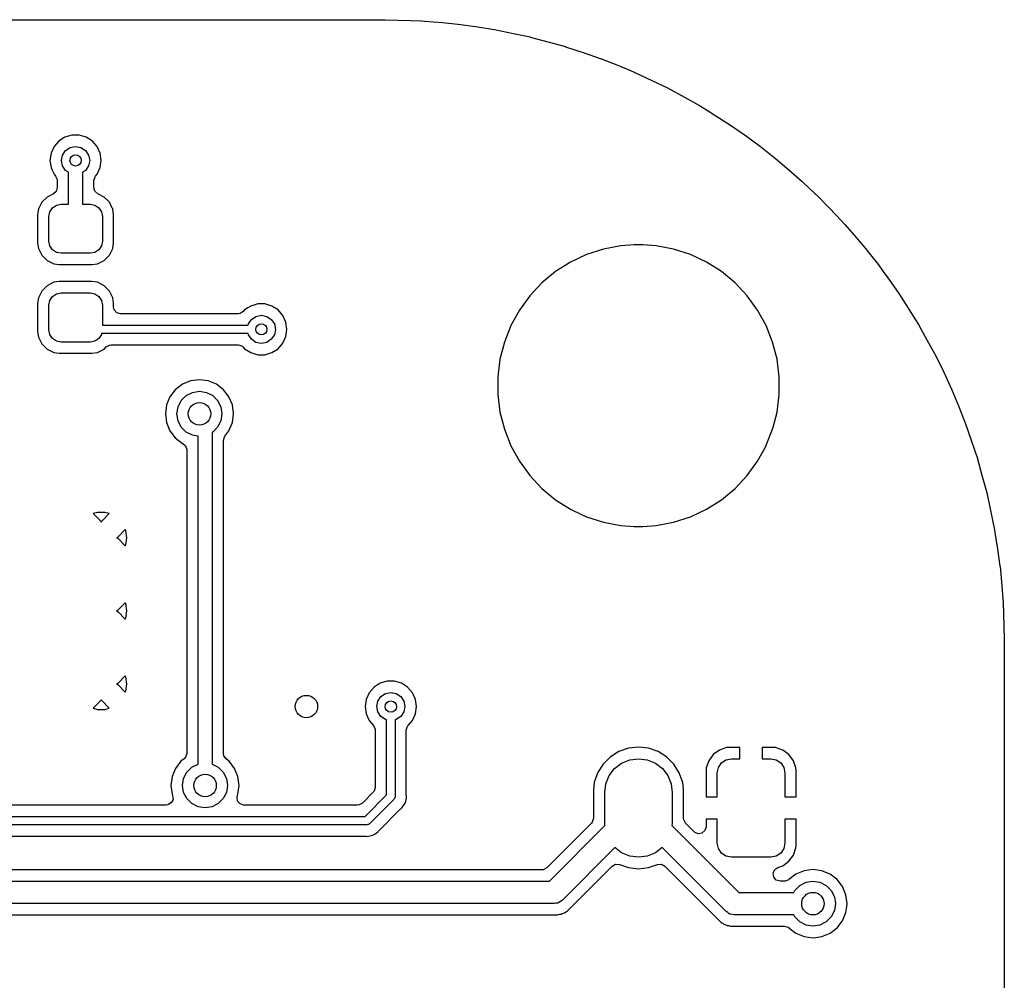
# Model space of a CAD drawing. Extents: x 0.4 to 10.6, y -8.1 to -0.4.
# Tile 23 of 25: x 7.205 to 7.894, y -1.951 to -1.28. Entities that reach past the tile are written whole.
import ezdxf

# ---------------------------------------------------------------- set-up
doc = ezdxf.new("R2010")
doc.units = 0
doc.header["$MEASUREMENT"] = 0
doc.layers.add('BLACK', color=7, linetype='CONTINUOUS')

msp = doc.modelspace()

# ---------------------------------------------------------------- linework, layer by layer
at = {"layer": 'BLACK', "linetype": 'CONTINUOUS'}
for p, q in [((4.78348, -1.27955), (7.46061, -1.27955)), ((7.46061, -1.27955), (7.46063, -1.27955)), ((7.46063, -1.27955), (7.47823, -1.28006)), ((7.47823, -1.28006), (7.48589, -1.28029)), ((7.48589, -1.28029), (7.48603, -1.2803)), ((7.48603, -1.2803), (7.48818, -1.28049)), ((7.48818, -1.28049), (7.50067, -1.28158)), ((7.50067, -1.28158), (7.51146, -1.28256)), ((7.51146, -1.28256), (7.51159, -1.28258)), ((7.51159, -1.28258), (7.52551, -1.28461)), ((7.52551, -1.28461), (7.53685, -1.28634)), ((7.53685, -1.28634), (7.53698, -1.28636)), ((7.53698, -1.28636), (7.55049, -1.28915)), ((7.55049, -1.28915), (7.56198, -1.29162)), ((7.56198, -1.29162), (7.56209, -1.29165)), ((7.56209, -1.29165), (7.57528, -1.29518)), ((7.57528, -1.29518), (7.58674, -1.29838)), ((7.58674, -1.29838), (7.58685, -1.29841)), ((7.58685, -1.29841), (7.59973, -1.30268)), ((7.59973, -1.30268), (7.61106, -1.30659)), ((7.61106, -1.30659), (7.61116, -1.30663)), ((7.61116, -1.30663), (7.62371, -1.31161)), ((7.62371, -1.31161), (7.63215, -1.3151)), ((7.63215, -1.3151), (7.6349, -1.31624)), ((7.6349, -1.31624), (7.6357, -1.31662)), ((7.6357, -1.31662), (7.64715, -1.32196)), ((7.64715, -1.32196), (7.65807, -1.32727)), ((7.65807, -1.32727), (7.66994, -1.33367)), ((7.66994, -1.33367), (7.68055, -1.33966)), ((7.68055, -1.33966), (7.68732, -1.34383)), ((7.68732, -1.34383), (7.692, -1.34672)), ((7.692, -1.34672), (7.70225, -1.35335)), ((7.70225, -1.35335), (7.71326, -1.36106)), ((7.23463, -1.36295), (7.23236, -1.36441)), ((7.23665, -1.36165), (7.23463, -1.36295)), ((7.24154, -1.36022), (7.23665, -1.36165)), ((7.23665, -1.36165), (7.23665, -1.36165)), ((7.23665, -1.36165), (7.23665, -1.36165)), ((7.24664, -1.36022), (7.24154, -1.36022)), ((7.24154, -1.36022), (7.24154, -1.36022)), ((7.25154, -1.36165), (7.24664, -1.36022)), ((7.24664, -1.36022), (7.24664, -1.36022)), ((7.25583, -1.36441), (7.25154, -1.36165)), ((7.25154, -1.36165), (7.25154, -1.36165)), ((7.25154, -1.36165), (7.25154, -1.36165)), ((7.71326, -1.36106), (7.72306, -1.36827)), ((7.22902, -1.36827), (7.2269, -1.3729)), ((7.23236, -1.36441), (7.22902, -1.36827)), ((7.22902, -1.36827), (7.22902, -1.36827)), ((7.23713, -1.37099), (7.24033, -1.36886)), ((7.24033, -1.36886), (7.24409, -1.36811)), ((7.24409, -1.36811), (7.24786, -1.36886)), ((7.24786, -1.36886), (7.25105, -1.37099)), ((7.25917, -1.36827), (7.25583, -1.36441)), ((7.26129, -1.3729), (7.25917, -1.36827)), ((7.72306, -1.36827), (7.7231, -1.3683)), ((7.7231, -1.3683), (7.73364, -1.37663)), ((7.2269, -1.3729), (7.22618, -1.37795)), ((7.23425, -1.37795), (7.235, -1.37419)), ((7.235, -1.37419), (7.23713, -1.37099)), ((7.25105, -1.37099), (7.25319, -1.37419)), ((7.25319, -1.37419), (7.25394, -1.37795)), ((7.26201, -1.37795), (7.26129, -1.3729)), ((7.73364, -1.37663), (7.74303, -1.38446)), ((7.22618, -1.37795), (7.2269, -1.383)), ((7.2269, -1.383), (7.22766, -1.38465)), ((7.235, -1.38172), (7.23425, -1.37795)), ((7.23713, -1.38491), (7.235, -1.38172)), ((7.25319, -1.38172), (7.25105, -1.38491)), ((7.25394, -1.37795), (7.25319, -1.38172)), ((7.25917, -1.38764), (7.26129, -1.383)), ((7.26129, -1.383), (7.26201, -1.37795)), ((7.22766, -1.38465), (7.22902, -1.38764)), ((7.22902, -1.38764), (7.23009, -1.38887)), ((7.23009, -1.38887), (7.23123, -1.39137)), ((7.23917, -1.38627), (7.23713, -1.38491)), ((7.23917, -1.40846), (7.23917, -1.38627)), ((7.25105, -1.38491), (7.24902, -1.38627)), ((7.24902, -1.38627), (7.24902, -1.40846)), ((7.25691, -1.39207), (7.25768, -1.38943)), ((7.25768, -1.38943), (7.2581, -1.38887)), ((7.2581, -1.38887), (7.25917, -1.38764)), ((7.74303, -1.38446), (7.75218, -1.3926)), ((7.23128, -1.39695), (7.2305, -1.39959)), ((7.23123, -1.39137), (7.23128, -1.39207)), ((7.23128, -1.39207), (7.23128, -1.39695)), ((7.25691, -1.39695), (7.25691, -1.39207)), ((7.25758, -1.39941), (7.25691, -1.39695)), ((7.75218, -1.3926), (7.75306, -1.39339)), ((7.75306, -1.39339), (7.76147, -1.4013)), ((7.22418, -1.40356), (7.22049, -1.40725)), ((7.22861, -1.4013), (7.22418, -1.40356)), ((7.22418, -1.40356), (7.22418, -1.40356)), ((7.22418, -1.40356), (7.22418, -1.40356)), ((7.22418, -1.40356), (7.22418, -1.40356)), ((7.2305, -1.39959), (7.22861, -1.4013)), ((7.25957, -1.4013), (7.25758, -1.39941)), ((7.26401, -1.40356), (7.25957, -1.4013)), ((7.2677, -1.40725), (7.26401, -1.40356)), ((7.26401, -1.40356), (7.26401, -1.40356)), ((7.26401, -1.40356), (7.26401, -1.40356)), ((7.76147, -1.4013), (7.76197, -1.40177)), ((7.76197, -1.40177), (7.77146, -1.41126)), ((7.22049, -1.40725), (7.21811, -1.41191)), ((7.22049, -1.40725), (7.22049, -1.40725)), ((7.22605, -1.41378), (7.22792, -1.41099)), ((7.22792, -1.41099), (7.23071, -1.40912)), ((7.23071, -1.40912), (7.23401, -1.40846)), ((7.23401, -1.40846), (7.23917, -1.40846)), ((7.24902, -1.40846), (7.25418, -1.40846)), ((7.25418, -1.40846), (7.25748, -1.40912)), ((7.25748, -1.40912), (7.26027, -1.41099)), ((7.26027, -1.41099), (7.26214, -1.41378)), ((7.26975, -1.41126), (7.2677, -1.40725)), ((7.2677, -1.40725), (7.2677, -1.40725)), ((7.2677, -1.40725), (7.2677, -1.40725)), ((7.27008, -1.41191), (7.26975, -1.41126)), ((7.77146, -1.41126), (7.77984, -1.42016)), ((7.21811, -1.41191), (7.2175, -1.41578)), ((7.2175, -1.41578), (7.2175, -1.4356)), ((7.22539, -1.41708), (7.22605, -1.41378)), ((7.22539, -1.4343), (7.22539, -1.41708)), ((7.26214, -1.41378), (7.2628, -1.41708)), ((7.2628, -1.41708), (7.2628, -1.4343)), ((7.27069, -1.41578), (7.27008, -1.41191)), ((7.27069, -1.4356), (7.27069, -1.41578)), ((7.77984, -1.42016), (7.78216, -1.42277)), ((7.78216, -1.42277), (7.78877, -1.4302)), ((7.78877, -1.4302), (7.79649, -1.43947)), ((7.2175, -1.4356), (7.21811, -1.43947)), ((7.22605, -1.4376), (7.22539, -1.4343)), ((7.22792, -1.44039), (7.22605, -1.4376)), ((7.26214, -1.4376), (7.26027, -1.44039)), ((7.2628, -1.4343), (7.26214, -1.4376)), ((7.27008, -1.43947), (7.27069, -1.4356)), ((7.62543, -1.43757), (7.61326, -1.43989)), ((7.6347, -1.43699), (7.62543, -1.43757)), ((7.62543, -1.43757), (7.62543, -1.43757)), ((7.64089, -1.43699), (7.6347, -1.43699)), ((7.6347, -1.43699), (7.6347, -1.43699)), ((7.65016, -1.43757), (7.64089, -1.43699)), ((7.64089, -1.43699), (7.64089, -1.43699)), ((7.65624, -1.43873), (7.65016, -1.43757)), ((7.65016, -1.43757), (7.65016, -1.43757)), ((7.66233, -1.43989), (7.65624, -1.43873)), ((7.21811, -1.43947), (7.21817, -1.43959)), ((7.21817, -1.43959), (7.22049, -1.44412)), ((7.22049, -1.44412), (7.22049, -1.44412)), ((7.22049, -1.44412), (7.22049, -1.44412)), ((7.22049, -1.44412), (7.22418, -1.44782)), ((7.23071, -1.44226), (7.22792, -1.44039)), ((7.23401, -1.44291), (7.23071, -1.44226)), ((7.25418, -1.44291), (7.23401, -1.44291)), ((7.25748, -1.44226), (7.25418, -1.44291)), ((7.26027, -1.44039), (7.25748, -1.44226)), ((7.26401, -1.44782), (7.2677, -1.44412)), ((7.2677, -1.44412), (7.27008, -1.43947)), ((7.27008, -1.43947), (7.27008, -1.43947)), ((7.27008, -1.43947), (7.27008, -1.43947)), ((7.60148, -1.44372), (7.59028, -1.44899)), ((7.61326, -1.43989), (7.60148, -1.44372)), ((7.60148, -1.44372), (7.60148, -1.44372)), ((7.67411, -1.44372), (7.66233, -1.43989)), ((7.66233, -1.43989), (7.66233, -1.43989)), ((7.66233, -1.43989), (7.66233, -1.43989)), ((7.68532, -1.44899), (7.67411, -1.44372)), ((7.67411, -1.44372), (7.67411, -1.44372)), ((7.79649, -1.43947), (7.7966, -1.43959)), ((7.7966, -1.43959), (7.80005, -1.44396)), ((7.80005, -1.44396), (7.80493, -1.45013)), ((7.22418, -1.44782), (7.22418, -1.44782)), ((7.22418, -1.44782), (7.22418, -1.44782)), ((7.22418, -1.44782), (7.22884, -1.45019)), ((7.22884, -1.45019), (7.22884, -1.45019)), ((7.22884, -1.45019), (7.22884, -1.45019)), ((7.22884, -1.45019), (7.22884, -1.45019)), ((7.22884, -1.45019), (7.23271, -1.45081)), ((7.23271, -1.45081), (7.23271, -1.45081)), ((7.23271, -1.45081), (7.25548, -1.45081)), ((7.25548, -1.45081), (7.25935, -1.45019)), ((7.25935, -1.45019), (7.26401, -1.44782)), ((7.25935, -1.45019), (7.25935, -1.45019)), ((7.25935, -1.45019), (7.25935, -1.45019)), ((7.59028, -1.44899), (7.57982, -1.45563)), ((7.59028, -1.44899), (7.59028, -1.44899)), ((7.69577, -1.45563), (7.68532, -1.44899)), ((7.68532, -1.44899), (7.68532, -1.44899)), ((7.80493, -1.45013), (7.80898, -1.45563)), ((7.57982, -1.45563), (7.57027, -1.46353)), ((7.57982, -1.45563), (7.57982, -1.45563)), ((7.70532, -1.46353), (7.69577, -1.45563)), ((7.69577, -1.45563), (7.69577, -1.45563)), ((7.80898, -1.45563), (7.81217, -1.45996)), ((7.81217, -1.45996), (7.81609, -1.46556)), ((7.22418, -1.46556), (7.22049, -1.46926)), ((7.22574, -1.46477), (7.22418, -1.46556)), ((7.22418, -1.46556), (7.22418, -1.46556)), ((7.22418, -1.46556), (7.22418, -1.46556)), ((7.22418, -1.46556), (7.22418, -1.46556)), ((7.22884, -1.46319), (7.22574, -1.46477)), ((7.23271, -1.46258), (7.22884, -1.46319)), ((7.25548, -1.46258), (7.23271, -1.46258)), ((7.23271, -1.46258), (7.23271, -1.46258)), ((7.25935, -1.46319), (7.25548, -1.46258)), ((7.25548, -1.46258), (7.25548, -1.46258)), ((7.26401, -1.46556), (7.25935, -1.46319)), ((7.25935, -1.46319), (7.25935, -1.46319)), ((7.25935, -1.46319), (7.25935, -1.46319)), ((7.25935, -1.46319), (7.25935, -1.46319)), ((7.2677, -1.46926), (7.26401, -1.46556)), ((7.26401, -1.46556), (7.26401, -1.46556)), ((7.26401, -1.46556), (7.26401, -1.46556)), ((7.57027, -1.46353), (7.56179, -1.47256)), ((7.57027, -1.46353), (7.57027, -1.46353)), ((7.7107, -1.46926), (7.70532, -1.46353)), ((7.70532, -1.46353), (7.70532, -1.46353)), ((7.70532, -1.46353), (7.70532, -1.46353)), ((7.81609, -1.46556), (7.81988, -1.47098)), ((7.22049, -1.46926), (7.21811, -1.47392)), ((7.22049, -1.46926), (7.22049, -1.46926)), ((7.22605, -1.47579), (7.22792, -1.47299)), ((7.22792, -1.47299), (7.23071, -1.47113)), ((7.23071, -1.47113), (7.23401, -1.47047)), ((7.23401, -1.47047), (7.25418, -1.47047)), ((7.25418, -1.47047), (7.25748, -1.47113)), ((7.25748, -1.47113), (7.26027, -1.47299)), ((7.26027, -1.47299), (7.26214, -1.47579)), ((7.26938, -1.47256), (7.2677, -1.46926)), ((7.2677, -1.46926), (7.2677, -1.46926)), ((7.2677, -1.46926), (7.2677, -1.46926)), ((7.27008, -1.47392), (7.26938, -1.47256)), ((7.56179, -1.47256), (7.55451, -1.48258)), ((7.56179, -1.47256), (7.56179, -1.47256)), ((7.7138, -1.47256), (7.7107, -1.46926)), ((7.72108, -1.48258), (7.7138, -1.47256)), ((7.7138, -1.47256), (7.7138, -1.47256)), ((7.81988, -1.47098), (7.8265, -1.48122)), ((7.21811, -1.47392), (7.2175, -1.47779)), ((7.2175, -1.47779), (7.2175, -1.49761)), ((7.22539, -1.47908), (7.22605, -1.47579)), ((7.22539, -1.49631), (7.22539, -1.47908)), ((7.26214, -1.47579), (7.2628, -1.47908)), ((7.2628, -1.47908), (7.2628, -1.49311)), ((7.27069, -1.47779), (7.27008, -1.47392)), ((7.27069, -1.48033), (7.27069, -1.47779)), ((7.27113, -1.48236), (7.27069, -1.48033)), ((7.36657, -1.47976), (7.36455, -1.48106)), ((7.37147, -1.47833), (7.36657, -1.47976)), ((7.36657, -1.47976), (7.36657, -1.47976)), ((7.36657, -1.47976), (7.36657, -1.47976)), ((7.37657, -1.47833), (7.37147, -1.47833)), ((7.37147, -1.47833), (7.37147, -1.47833)), ((7.38146, -1.47976), (7.37657, -1.47833)), ((7.37657, -1.47833), (7.37657, -1.47833)), ((7.38575, -1.48252), (7.38146, -1.47976)), ((7.38146, -1.47976), (7.38146, -1.47976)), ((7.38146, -1.47976), (7.38146, -1.47976)), ((7.27293, -1.48444), (7.27113, -1.48236)), ((7.27557, -1.48522), (7.27293, -1.48444)), ((7.35772, -1.48522), (7.27557, -1.48522)), ((7.35909, -1.48502), (7.35772, -1.48522)), ((7.36141, -1.48353), (7.35909, -1.48502)), ((7.36228, -1.48252), (7.36141, -1.48353)), ((7.36455, -1.48106), (7.36228, -1.48252)), ((7.36706, -1.4891), (7.37025, -1.48697)), ((7.37025, -1.48697), (7.37402, -1.48622)), ((7.37402, -1.48622), (7.37778, -1.48697)), ((7.37778, -1.48697), (7.38098, -1.4891)), ((7.38909, -1.48638), (7.38575, -1.48252)), ((7.39121, -1.49101), (7.38909, -1.48638)), ((7.55451, -1.48258), (7.54854, -1.49343)), ((7.55451, -1.48258), (7.55451, -1.48258)), ((7.72705, -1.49343), (7.72108, -1.48258)), ((7.72108, -1.48258), (7.72108, -1.48258)), ((7.72108, -1.48258), (7.72108, -1.48258)), ((7.8265, -1.48122), (7.82721, -1.48236)), ((7.82721, -1.48236), (7.83151, -1.48934)), ((7.2628, -1.49311), (7.36476, -1.49311)), ((7.36476, -1.49311), (7.36492, -1.4923)), ((7.36492, -1.4923), (7.36706, -1.4891)), ((7.38098, -1.4891), (7.38311, -1.4923)), ((7.38311, -1.4923), (7.38386, -1.49606)), ((7.39193, -1.49606), (7.39121, -1.49101)), ((7.54854, -1.49343), (7.54398, -1.50495)), ((7.54854, -1.49343), (7.54854, -1.49343)), ((7.73161, -1.50495), (7.72705, -1.49343)), ((7.72705, -1.49343), (7.72705, -1.49343)), ((7.72705, -1.49343), (7.72705, -1.49343)), ((7.72705, -1.49343), (7.72705, -1.49343)), ((7.83151, -1.48934), (7.83357, -1.49268)), ((7.83357, -1.49268), (7.83548, -1.49606)), ((7.2175, -1.49761), (7.21811, -1.50147)), ((7.22605, -1.4996), (7.22539, -1.49631)), ((7.22792, -1.5024), (7.22605, -1.4996)), ((7.26214, -1.4996), (7.26027, -1.5024)), ((7.26226, -1.49902), (7.26214, -1.4996)), ((7.36476, -1.49902), (7.26226, -1.49902)), ((7.36492, -1.49983), (7.36476, -1.49902)), ((7.36706, -1.50302), (7.36492, -1.49983)), ((7.38311, -1.49983), (7.38098, -1.50302)), ((7.38386, -1.49606), (7.38311, -1.49983)), ((7.38909, -1.50575), (7.39121, -1.50111)), ((7.39121, -1.50111), (7.39193, -1.49606)), ((7.83548, -1.49606), (7.83955, -1.50329)), ((7.21811, -1.50147), (7.21811, -1.50147)), ((7.21811, -1.50147), (7.22049, -1.50613)), ((7.22049, -1.50613), (7.22049, -1.50613)), ((7.22049, -1.50613), (7.22049, -1.50613)), ((7.22049, -1.50613), (7.22418, -1.50983)), ((7.23071, -1.50427), (7.22792, -1.5024)), ((7.23401, -1.50492), (7.23071, -1.50427)), ((7.25418, -1.50492), (7.23401, -1.50492)), ((7.25748, -1.50427), (7.25418, -1.50492)), ((7.26027, -1.5024), (7.25748, -1.50427)), ((7.2655, -1.50834), (7.26791, -1.50702)), ((7.26791, -1.50702), (7.26895, -1.50691)), ((7.26895, -1.50691), (7.35772, -1.50691)), ((7.35772, -1.50691), (7.36036, -1.50768)), ((7.36036, -1.50768), (7.36141, -1.50859)), ((7.37025, -1.50516), (7.36706, -1.50302)), ((7.37402, -1.50591), (7.37025, -1.50516)), ((7.37778, -1.50516), (7.37402, -1.50591)), ((7.38098, -1.50302), (7.37778, -1.50516)), ((7.38575, -1.5096), (7.38909, -1.50575)), ((7.54398, -1.50495), (7.5409, -1.51695)), ((7.54398, -1.50495), (7.54398, -1.50495)), ((7.73469, -1.51695), (7.73161, -1.50495)), ((7.73161, -1.50495), (7.73161, -1.50495)), ((7.83955, -1.50329), (7.84595, -1.51516)), ((7.22418, -1.50983), (7.22418, -1.50983)), ((7.22418, -1.50983), (7.22418, -1.50983)), ((7.22418, -1.50983), (7.22884, -1.5122)), ((7.22884, -1.5122), (7.22884, -1.5122)), ((7.22884, -1.5122), (7.22884, -1.5122)), ((7.22884, -1.5122), (7.22884, -1.5122)), ((7.22884, -1.5122), (7.23271, -1.51281)), ((7.23271, -1.51281), (7.23271, -1.51281)), ((7.23271, -1.51281), (7.25548, -1.51281)), ((7.25548, -1.51281), (7.25935, -1.5122)), ((7.25935, -1.5122), (7.26401, -1.50983)), ((7.25935, -1.5122), (7.25935, -1.5122)), ((7.25935, -1.5122), (7.25935, -1.5122)), ((7.26401, -1.50983), (7.2655, -1.50834)), ((7.36141, -1.50859), (7.36228, -1.5096)), ((7.36228, -1.5096), (7.36657, -1.51236)), ((7.36657, -1.51236), (7.36811, -1.51281)), ((7.36811, -1.51281), (7.37147, -1.5138)), ((7.37147, -1.5138), (7.37147, -1.5138)), ((7.37147, -1.5138), (7.37147, -1.5138)), ((7.37147, -1.5138), (7.37657, -1.5138)), ((7.37657, -1.5138), (7.38146, -1.51236)), ((7.37657, -1.5138), (7.37657, -1.5138)), ((7.38146, -1.51236), (7.38575, -1.5096)), ((7.5409, -1.51695), (7.53935, -1.52924)), ((7.5409, -1.51695), (7.5409, -1.51695)), ((7.73624, -1.52924), (7.73469, -1.51695)), ((7.73469, -1.51695), (7.73469, -1.51695)), ((7.84595, -1.51516), (7.85127, -1.52608)), ((7.85127, -1.52608), (7.85698, -1.53833)), ((7.31879, -1.53447), (7.31385, -1.53826)), ((7.32454, -1.53208), (7.31879, -1.53447)), ((7.33071, -1.53127), (7.32454, -1.53208)), ((7.32454, -1.53208), (7.32454, -1.53208)), ((7.33688, -1.53208), (7.33071, -1.53127)), ((7.33071, -1.53127), (7.33071, -1.53127)), ((7.34263, -1.53447), (7.33688, -1.53208)), ((7.33688, -1.53208), (7.33688, -1.53208)), ((7.34757, -1.53826), (7.34263, -1.53447)), ((7.53935, -1.52924), (7.53935, -1.54163)), ((7.73624, -1.54163), (7.73624, -1.52924)), ((7.73624, -1.52924), (7.73624, -1.52924)), ((7.73624, -1.52924), (7.73624, -1.52924)), ((7.31385, -1.53826), (7.31006, -1.5432)), ((7.31797, -1.54586), (7.32145, -1.54238)), ((7.32145, -1.54238), (7.32584, -1.54014)), ((7.32584, -1.54014), (7.33071, -1.53937)), ((7.33071, -1.53937), (7.33558, -1.54014)), ((7.33558, -1.54014), (7.33997, -1.54238)), ((7.33997, -1.54238), (7.34345, -1.54586)), ((7.35016, -1.54163), (7.34757, -1.53826)), ((7.35136, -1.5432), (7.35016, -1.54163)), ((7.53935, -1.54163), (7.5409, -1.55392)), ((7.73469, -1.55392), (7.73624, -1.54163)), ((7.85698, -1.53833), (7.86162, -1.54952)), ((7.30768, -1.54895), (7.30686, -1.55512)), ((7.31006, -1.5432), (7.30768, -1.54895)), ((7.30768, -1.54895), (7.30768, -1.54895)), ((7.31573, -1.55025), (7.31797, -1.54586)), ((7.34345, -1.54586), (7.34569, -1.55025)), ((7.35374, -1.54895), (7.35136, -1.5432)), ((7.35448, -1.55457), (7.35374, -1.54895)), ((7.35374, -1.54895), (7.35374, -1.54895)), ((7.86162, -1.54952), (7.8666, -1.56207)), ((7.30686, -1.55512), (7.30686, -1.55512)), ((7.30686, -1.55512), (7.30768, -1.56129)), ((7.31496, -1.55512), (7.31573, -1.55025)), ((7.31573, -1.55998), (7.31496, -1.55512)), ((7.34569, -1.55025), (7.34646, -1.55512)), ((7.34646, -1.55512), (7.34569, -1.55998)), ((7.35374, -1.56129), (7.35455, -1.55512)), ((7.35455, -1.55512), (7.35448, -1.55457)), ((7.5409, -1.55392), (7.5409, -1.55392)), ((7.5409, -1.55392), (7.54398, -1.56591)), ((7.73197, -1.56449), (7.73469, -1.55392)), ((7.30768, -1.56129), (7.30768, -1.56129)), ((7.30768, -1.56129), (7.31001, -1.56693)), ((7.31797, -1.56437), (7.31573, -1.55998)), ((7.34569, -1.55998), (7.34345, -1.56437)), ((7.35136, -1.56704), (7.35374, -1.56129)), ((7.8666, -1.56207), (7.86664, -1.56217)), ((7.86664, -1.56217), (7.87055, -1.5735)), ((7.31001, -1.56693), (7.31006, -1.56704)), ((7.31006, -1.56704), (7.31385, -1.57198)), ((7.32145, -1.56786), (7.31797, -1.56437)), ((7.32584, -1.5701), (7.32145, -1.56786)), ((7.32972, -1.57071), (7.32584, -1.5701)), ((7.33997, -1.56786), (7.33957, -1.56806)), ((7.33957, -1.56806), (7.33957, -1.80001)), ((7.34345, -1.56437), (7.33997, -1.56786)), ((7.34847, -1.57081), (7.35136, -1.56704)), ((7.54398, -1.56591), (7.54398, -1.56591)), ((7.54398, -1.56591), (7.54854, -1.57743)), ((7.72721, -1.57703), (7.73161, -1.56591)), ((7.73161, -1.56591), (7.73197, -1.56449)), ((7.73161, -1.56591), (7.73161, -1.56591)), ((7.31385, -1.57198), (7.31879, -1.57577)), ((7.31879, -1.57577), (7.31882, -1.57578)), ((7.31882, -1.57578), (7.31884, -1.5758)), ((7.31884, -1.5758), (7.31906, -1.57593)), ((7.31906, -1.57593), (7.31904, -1.57596)), ((7.31904, -1.57596), (7.32096, -1.57751)), ((7.32972, -1.80001), (7.32972, -1.57071)), ((7.34746, -1.57378), (7.34824, -1.57114)), ((7.34746, -1.79259), (7.34746, -1.57378)), ((7.34824, -1.57114), (7.34847, -1.57081)), ((7.72705, -1.57743), (7.72721, -1.57703)), ((7.87055, -1.5735), (7.87482, -1.58638)), ((7.32096, -1.57751), (7.32183, -1.58012)), ((7.32183, -1.58012), (7.32183, -1.58029)), ((7.32183, -1.58029), (7.32183, -1.79259)), ((7.54854, -1.57743), (7.54854, -1.57743)), ((7.54854, -1.57743), (7.54854, -1.57743)), ((7.54854, -1.57743), (7.54854, -1.57743)), ((7.54854, -1.57743), (7.55451, -1.58829)), ((7.72108, -1.58829), (7.72705, -1.57743)), ((7.55451, -1.58829), (7.55451, -1.58829)), ((7.55451, -1.58829), (7.55451, -1.58829)), ((7.55451, -1.58829), (7.56179, -1.59831)), ((7.7138, -1.59831), (7.72108, -1.58829)), ((7.87482, -1.58638), (7.87485, -1.58649)), ((7.87485, -1.58649), (7.87805, -1.59795)), ((7.56179, -1.59831), (7.56179, -1.59831)), ((7.56179, -1.59831), (7.57027, -1.60734)), ((7.70532, -1.60734), (7.7138, -1.59831)), ((7.87805, -1.59795), (7.88158, -1.61113)), ((7.57027, -1.60734), (7.57027, -1.60734)), ((7.57027, -1.60734), (7.57982, -1.61523)), ((7.69577, -1.61523), (7.70532, -1.60734)), ((7.88158, -1.61113), (7.88161, -1.61125)), ((7.88161, -1.61125), (7.88408, -1.62274)), ((7.57982, -1.61523), (7.57982, -1.61523)), ((7.57982, -1.61523), (7.58342, -1.61752)), ((7.58342, -1.61752), (7.59028, -1.62187)), ((7.68532, -1.62187), (7.69577, -1.61523)), ((7.25946, -1.62402), (7.25634, -1.62493)), ((7.25634, -1.62493), (7.25634, -1.62493)), ((7.25634, -1.62493), (7.26165, -1.63024)), ((7.26456, -1.62402), (7.25946, -1.62402)), ((7.26236, -1.63024), (7.26767, -1.62493)), ((7.26767, -1.62493), (7.26456, -1.62402)), ((7.26767, -1.62493), (7.26767, -1.62493)), ((7.59028, -1.62187), (7.59213, -1.62274)), ((7.59213, -1.62274), (7.60148, -1.62715)), ((7.67411, -1.62715), (7.68532, -1.62187)), ((7.88408, -1.62274), (7.88686, -1.63625)), ((7.26165, -1.63024), (7.26196, -1.6308)), ((7.26196, -1.6308), (7.26236, -1.63024)), ((7.60148, -1.62715), (7.60148, -1.62715)), ((7.60148, -1.62715), (7.60148, -1.62715)), ((7.60148, -1.62715), (7.61326, -1.63097)), ((7.61326, -1.63097), (7.62543, -1.63329)), ((7.65016, -1.63329), (7.66233, -1.63097)), ((7.66233, -1.63097), (7.67411, -1.62715)), ((7.27887, -1.63601), (7.27355, -1.64132)), ((7.27918, -1.63669), (7.27887, -1.63601)), ((7.27991, -1.64173), (7.27918, -1.63669)), ((7.62543, -1.63329), (7.62543, -1.63329)), ((7.62543, -1.63329), (7.62543, -1.63329)), ((7.62543, -1.63329), (7.6347, -1.63388)), ((7.6347, -1.63388), (7.6347, -1.63388)), ((7.6347, -1.63388), (7.64089, -1.63388)), ((7.64089, -1.63388), (7.65016, -1.63329)), ((7.65016, -1.63329), (7.65016, -1.63329)), ((7.65016, -1.63329), (7.65016, -1.63329)), ((7.88686, -1.63625), (7.88689, -1.63638)), ((7.88689, -1.63638), (7.88849, -1.64693)), ((7.27355, -1.64132), (7.27281, -1.64173)), ((7.27281, -1.64173), (7.2735, -1.64209)), ((7.2735, -1.64209), (7.27355, -1.64214)), ((7.27355, -1.64214), (7.27887, -1.64746)), ((7.27918, -1.64677), (7.27991, -1.64173)), ((7.27887, -1.64746), (7.27918, -1.64677)), ((7.88849, -1.64693), (7.88861, -1.64772)), ((7.88861, -1.64772), (7.88892, -1.6498)), ((7.88892, -1.6498), (7.89065, -1.66164)), ((7.89065, -1.66164), (7.89067, -1.66177)), ((7.89067, -1.66177), (7.89165, -1.67257)), ((7.89165, -1.67257), (7.89293, -1.6872)), ((7.27887, -1.68719), (7.27355, -1.6925)), ((7.27918, -1.68787), (7.27887, -1.68719)), ((7.89293, -1.6872), (7.89294, -1.68734)), ((7.27355, -1.6925), (7.27281, -1.69291)), ((7.27281, -1.69291), (7.2735, -1.69328)), ((7.2735, -1.69328), (7.27355, -1.69332)), ((7.27355, -1.69332), (7.27887, -1.69864)), ((7.27991, -1.69291), (7.27918, -1.68787)), ((7.27918, -1.69796), (7.27991, -1.69291)), ((7.89294, -1.68734), (7.89317, -1.69503)), ((7.27887, -1.69864), (7.27918, -1.69796)), ((7.89317, -1.69503), (7.89368, -1.7126)), ((7.89368, -1.7126), (7.89368, -3.01181)), ((7.27887, -1.73837), (7.27355, -1.74368)), ((7.27918, -1.73905), (7.27887, -1.73837)), ((7.27991, -1.74409), (7.27918, -1.73905)), ((7.46202, -1.74211), (7.45712, -1.74354)), ((7.46712, -1.74211), (7.46202, -1.74211)), ((7.46202, -1.74211), (7.46202, -1.74211)), ((7.47201, -1.74354), (7.46712, -1.74211)), ((7.46712, -1.74211), (7.46712, -1.74211)), ((7.27355, -1.74368), (7.27281, -1.74409)), ((7.27281, -1.74409), (7.2735, -1.74446)), ((7.2735, -1.74446), (7.27355, -1.74451)), ((7.27355, -1.74451), (7.27887, -1.74982)), ((7.27887, -1.74982), (7.27918, -1.74914)), ((7.27918, -1.74914), (7.27991, -1.74409)), ((7.45283, -1.7463), (7.44949, -1.75015)), ((7.45563, -1.74451), (7.45283, -1.7463)), ((7.45712, -1.74354), (7.45563, -1.74451)), ((7.45712, -1.74354), (7.45712, -1.74354)), ((7.45712, -1.74354), (7.45712, -1.74354)), ((7.4763, -1.7463), (7.47201, -1.74354)), ((7.47201, -1.74354), (7.47201, -1.74354)), ((7.47201, -1.74354), (7.47201, -1.74354)), ((7.47964, -1.75015), (7.4763, -1.7463)), ((7.26165, -1.75558), (7.25634, -1.7609)), ((7.26206, -1.75502), (7.26165, -1.75558)), ((7.26236, -1.75558), (7.26206, -1.75502)), ((7.26767, -1.7609), (7.26236, -1.75558)), ((7.44737, -1.75479), (7.44665, -1.75984)), ((7.44949, -1.75016), (7.44737, -1.75479)), ((7.44949, -1.75015), (7.44949, -1.75016)), ((7.45472, -1.75984), (7.45547, -1.75608)), ((7.45547, -1.75608), (7.45761, -1.75288)), ((7.45761, -1.75288), (7.4608, -1.75075)), ((7.4608, -1.75075), (7.46457, -1.75)), ((7.46457, -1.75), (7.46833, -1.75075)), ((7.46833, -1.75075), (7.47153, -1.75288)), ((7.47153, -1.75288), (7.47366, -1.75608)), ((7.47366, -1.75608), (7.47441, -1.75984)), ((7.48176, -1.75479), (7.47964, -1.75015)), ((7.48249, -1.75984), (7.48176, -1.75479)), ((7.25634, -1.7609), (7.25946, -1.76181)), ((7.25946, -1.76181), (7.26456, -1.76181)), ((7.26456, -1.76181), (7.26767, -1.7609)), ((7.44665, -1.75984), (7.44737, -1.76489)), ((7.45547, -1.76361), (7.45472, -1.75984)), ((7.47441, -1.75984), (7.47366, -1.76361)), ((7.48176, -1.76489), (7.48249, -1.75984)), ((7.44737, -1.76489), (7.44949, -1.76953)), ((7.44949, -1.76953), (7.44949, -1.76953)), ((7.44949, -1.76953), (7.45253, -1.77303)), ((7.45761, -1.7668), (7.45547, -1.76361)), ((7.4608, -1.76894), (7.45761, -1.7668)), ((7.46161, -1.7691), (7.4608, -1.76894)), ((7.46161, -1.82161), (7.46161, -1.7691)), ((7.46833, -1.76894), (7.46752, -1.7691)), ((7.46752, -1.7691), (7.46752, -1.82283)), ((7.47153, -1.7668), (7.46833, -1.76894)), ((7.47366, -1.76361), (7.47153, -1.7668)), ((7.47661, -1.77303), (7.47964, -1.76953)), ((7.47964, -1.76953), (7.48176, -1.76489)), ((7.45253, -1.77303), (7.45367, -1.77554)), ((7.45367, -1.77554), (7.45372, -1.77623)), ((7.45372, -1.77623), (7.45372, -1.81632)), ((7.47541, -1.77623), (7.47619, -1.77359)), ((7.47541, -1.82129), (7.47541, -1.77623)), ((7.47619, -1.77359), (7.47661, -1.77303)), ((7.63074, -1.78896), (7.62403, -1.79131)), ((7.6378, -1.78817), (7.63074, -1.78896)), ((7.63074, -1.78896), (7.63074, -1.78896)), ((7.64485, -1.78896), (7.6378, -1.78817)), ((7.6378, -1.78817), (7.6378, -1.78817)), ((7.65156, -1.79131), (7.64485, -1.78896)), ((7.64485, -1.78896), (7.64485, -1.78896)), ((7.69438, -1.79026), (7.69009, -1.79343)), ((7.69942, -1.7885), (7.69438, -1.79026)), ((7.70062, -1.78839), (7.69942, -1.7885)), ((7.70866, -1.78839), (7.70062, -1.78839)), ((7.70866, -1.79626), (7.70866, -1.78839)), ((7.73245, -1.78839), (7.72441, -1.78839)), ((7.72441, -1.78839), (7.72441, -1.79626)), ((7.73365, -1.7885), (7.73245, -1.78839)), ((7.73869, -1.79026), (7.73365, -1.7885)), ((7.74298, -1.79343), (7.73869, -1.79026)), ((7.31992, -1.79646), (7.31778, -1.7981)), ((7.32106, -1.79523), (7.31992, -1.79646)), ((7.32183, -1.79259), (7.32106, -1.79523)), ((7.34775, -1.79424), (7.34746, -1.79259)), ((7.34937, -1.79646), (7.34775, -1.79424)), ((7.35151, -1.7981), (7.34937, -1.79646)), ((7.61802, -1.79509), (7.613, -1.80011)), ((7.62403, -1.79131), (7.61802, -1.79509)), ((7.62598, -1.79942), (7.63168, -1.79706)), ((7.63168, -1.79706), (7.6378, -1.79626)), ((7.6378, -1.79626), (7.64391, -1.79706)), ((7.64391, -1.79706), (7.64961, -1.79942)), ((7.65494, -1.79343), (7.65156, -1.79131)), ((7.65757, -1.79509), (7.65494, -1.79343)), ((7.66259, -1.80011), (7.65757, -1.79509)), ((7.69009, -1.79343), (7.68692, -1.79773)), ((7.6958, -1.79914), (7.69899, -1.79701)), ((7.69899, -1.79701), (7.70276, -1.79626)), ((7.70276, -1.79626), (7.70866, -1.79626)), ((7.72441, -1.79626), (7.73031, -1.79626)), ((7.73031, -1.79626), (7.73408, -1.79701)), ((7.73408, -1.79701), (7.73727, -1.79914)), ((7.74616, -1.79773), (7.74298, -1.79343)), ((7.31399, -1.80304), (7.31161, -1.80879)), ((7.31778, -1.7981), (7.31399, -1.80304)), ((7.32191, -1.8057), (7.32539, -1.80222)), ((7.32539, -1.80222), (7.32972, -1.80001)), ((7.33957, -1.80001), (7.3439, -1.80222)), ((7.3439, -1.80222), (7.34739, -1.8057)), ((7.3553, -1.80304), (7.35151, -1.7981)), ((7.35151, -1.7981), (7.35151, -1.7981)), ((7.35151, -1.7981), (7.35151, -1.7981)), ((7.35768, -1.80879), (7.3553, -1.80304)), ((7.613, -1.80011), (7.60922, -1.80612)), ((7.61734, -1.80807), (7.62109, -1.80318)), ((7.62109, -1.80318), (7.62598, -1.79942)), ((7.64961, -1.79942), (7.6545, -1.80318)), ((7.6545, -1.80318), (7.65825, -1.80807)), ((7.66637, -1.80612), (7.66259, -1.80011)), ((7.68515, -1.80277), (7.68504, -1.80397)), ((7.68504, -1.80397), (7.68504, -1.82283)), ((7.68692, -1.79773), (7.68515, -1.80277)), ((7.68515, -1.80277), (7.68515, -1.80277)), ((7.69291, -1.8061), (7.69366, -1.80234)), ((7.69366, -1.80234), (7.6958, -1.79914)), ((7.73727, -1.79914), (7.73941, -1.80234)), ((7.73941, -1.80234), (7.74016, -1.8061)), ((7.74792, -1.80277), (7.74616, -1.79773)), ((7.74803, -1.80397), (7.74792, -1.80277)), ((7.74803, -1.82283), (7.74803, -1.80397)), ((7.31161, -1.80879), (7.3108, -1.81496)), ((7.31161, -1.80879), (7.31161, -1.80879)), ((7.3189, -1.81496), (7.31967, -1.81009)), ((7.31967, -1.81009), (7.32191, -1.8057)), ((7.34739, -1.8057), (7.34962, -1.81009)), ((7.34962, -1.81009), (7.35039, -1.81496)), ((7.35833, -1.81372), (7.35768, -1.80879)), ((7.35768, -1.80879), (7.35768, -1.80879)), ((7.60922, -1.80612), (7.60688, -1.81282)), ((7.61498, -1.81377), (7.61734, -1.80807)), ((7.65825, -1.80807), (7.66061, -1.81377)), ((7.6677, -1.80991), (7.66637, -1.80612)), ((7.66872, -1.81282), (7.6677, -1.80991)), ((7.69291, -1.82283), (7.69291, -1.8061)), ((7.74016, -1.8061), (7.74016, -1.82283)), ((7.3108, -1.81496), (7.3108, -1.81496)), ((7.3108, -1.81496), (7.31161, -1.82113)), ((7.31967, -1.81983), (7.3189, -1.81496)), ((7.35039, -1.81496), (7.34962, -1.81983)), ((7.35768, -1.82113), (7.35849, -1.81496)), ((7.35849, -1.81496), (7.35833, -1.81372)), ((7.45372, -1.81632), (7.45295, -1.81896)), ((7.60688, -1.81282), (7.60628, -1.81811)), ((7.60628, -1.81811), (7.60628, -1.8379)), ((7.60688, -1.81282), (7.60688, -1.81282)), ((7.61417, -1.81988), (7.61498, -1.81377)), ((7.66061, -1.81377), (7.66142, -1.81988)), ((7.66896, -1.81496), (7.66872, -1.81282)), ((7.66872, -1.81282), (7.66872, -1.81282)), ((7.66925, -1.81754), (7.66896, -1.81496)), ((7.66931, -1.81811), (7.66925, -1.81754)), ((7.66931, -1.8379), (7.66931, -1.81811)), ((7.66931, -1.81811), (7.66931, -1.81811)), ((7.31225, -1.82471), (7.31102, -1.82717)), ((7.31161, -1.82113), (7.31161, -1.82113)), ((7.31161, -1.82113), (7.31196, -1.82197)), ((7.31196, -1.82197), (7.31225, -1.82471)), ((7.32191, -1.82422), (7.31967, -1.81983)), ((7.32539, -1.8277), (7.32191, -1.82422)), ((7.34739, -1.82422), (7.3439, -1.8277)), ((7.34962, -1.81983), (7.34739, -1.82422)), ((7.35701, -1.82314), (7.35733, -1.82197)), ((7.3574, -1.82587), (7.35701, -1.82314)), ((7.35733, -1.82197), (7.35768, -1.82113)), ((7.45229, -1.81977), (7.44477, -1.82729)), ((7.44661, -1.83661), (7.46161, -1.82161)), ((7.46665, -1.82492), (7.44992, -1.84165)), ((7.45295, -1.81896), (7.45229, -1.81977)), ((7.46693, -1.82434), (7.46665, -1.82492)), ((7.46734, -1.82384), (7.46693, -1.82434)), ((7.46745, -1.82321), (7.46734, -1.82384)), ((7.46751, -1.82309), (7.46745, -1.82321)), ((7.46752, -1.82283), (7.46749, -1.82302)), ((7.46749, -1.82302), (7.46751, -1.82309)), ((7.47478, -1.82707), (7.47546, -1.82367)), ((7.47551, -1.82224), (7.47541, -1.82129)), ((7.47546, -1.82367), (7.47563, -1.82283)), ((7.47563, -1.82283), (7.47551, -1.82224)), ((7.61417, -1.84154), (7.61417, -1.81988)), ((7.66142, -1.81988), (7.66142, -1.84154)), ((7.68504, -1.82283), (7.69291, -1.82283)), ((7.74016, -1.82283), (7.74803, -1.82283)), ((7.30745, -1.82872), (6.95694, -1.82872)), ((7.30866, -1.82857), (7.30745, -1.82872)), ((7.31102, -1.82717), (7.30866, -1.82857)), ((7.32978, -1.82994), (7.32539, -1.8277)), ((7.33465, -1.83071), (7.32978, -1.82994)), ((7.33951, -1.82994), (7.33465, -1.83071)), ((7.3439, -1.8277), (7.33951, -1.82994)), ((7.3592, -1.82795), (7.3574, -1.82587)), ((7.36184, -1.82872), (7.3592, -1.82795)), ((7.44132, -1.82872), (7.36184, -1.82872)), ((7.44236, -1.82861), (7.44132, -1.82872)), ((7.44477, -1.82729), (7.44236, -1.82861)), ((7.4566, -1.84614), (7.47114, -1.8316)), ((7.47114, -1.8316), (7.47188, -1.83099)), ((7.47188, -1.83099), (7.47239, -1.83065)), ((7.47239, -1.83065), (7.47354, -1.82893)), ((7.47354, -1.82893), (7.47399, -1.82825)), ((7.47399, -1.82825), (7.47478, -1.82707)), ((7.47478, -1.82707), (7.47478, -1.82707)), ((7.47478, -1.82707), (7.47478, -1.82707)), ((6.94646, -1.83661), (7.44661, -1.83661)), ((7.60628, -1.8379), (7.6055, -1.84054)), ((7.66942, -1.83894), (7.66931, -1.8379)), ((7.69291, -1.83858), (7.68504, -1.83858)), ((7.68504, -1.83858), (7.68504, -1.84387)), ((7.69291, -1.85531), (7.69291, -1.83858)), ((7.74803, -1.83858), (7.74016, -1.83858)), ((7.74016, -1.83858), (7.74016, -1.85531)), ((7.74803, -1.85745), (7.74803, -1.83858)), ((7.44783, -1.84252), (6.9426, -1.84252)), ((7.44844, -1.8423), (7.44783, -1.84252)), ((7.44908, -1.84224), (7.44844, -1.8423)), ((7.44961, -1.84187), (7.44908, -1.84224)), ((7.44973, -1.84183), (7.44961, -1.84187)), ((7.44977, -1.84176), (7.44973, -1.84183)), ((7.44992, -1.84165), (7.44977, -1.84176)), ((7.60485, -1.84136), (7.57364, -1.87257)), ((7.57548, -1.88189), (7.61437, -1.843)), ((7.6055, -1.84054), (7.60485, -1.84136)), ((7.61437, -1.843), (7.61417, -1.84154)), ((7.66142, -1.84154), (7.66122, -1.843)), ((7.66122, -1.843), (7.70799, -1.88976)), ((7.67074, -1.84136), (7.66942, -1.83894)), ((7.67671, -1.84732), (7.67074, -1.84136)), ((7.68504, -1.84387), (7.68426, -1.84651)), ((6.94668, -1.85041), (7.44629, -1.85041)), ((7.44629, -1.85041), (7.44724, -1.85051)), ((7.44724, -1.85051), (7.44783, -1.85063)), ((7.44783, -1.85063), (7.4489, -1.85041)), ((7.4489, -1.85041), (7.45015, -1.85016)), ((7.4489, -1.85041), (7.4489, -1.85041)), ((7.45015, -1.85016), (7.45207, -1.84978)), ((7.45207, -1.84978), (7.45355, -1.84879)), ((7.45207, -1.84978), (7.45207, -1.84978)), ((7.45207, -1.84978), (7.45207, -1.84978)), ((7.45355, -1.84879), (7.45456, -1.84812)), ((7.45456, -1.84812), (7.45528, -1.84764)), ((7.45528, -1.84764), (7.45565, -1.84739)), ((7.45528, -1.84764), (7.45528, -1.84764)), ((7.45565, -1.84739), (7.45599, -1.84688)), ((7.45599, -1.84688), (7.4566, -1.84614)), ((7.67696, -1.84756), (7.67671, -1.84732)), ((7.67946, -1.8487), (7.67696, -1.84756)), ((7.68219, -1.84831), (7.67946, -1.8487)), ((7.68426, -1.84651), (7.68219, -1.84831)), ((7.62127, -1.85837), (7.58431, -1.89533)), ((7.62598, -1.86199), (7.62127, -1.85837)), ((7.65432, -1.85837), (7.64961, -1.86199)), ((7.69916, -1.90321), (7.65432, -1.85837)), ((7.69366, -1.85908), (7.69291, -1.85531)), ((7.6958, -1.86227), (7.69366, -1.85908)), ((7.73941, -1.85908), (7.73727, -1.86227)), ((7.74016, -1.85531), (7.73941, -1.85908)), ((7.74616, -1.86369), (7.74792, -1.85865)), ((7.74792, -1.85865), (7.74803, -1.85745)), ((7.74792, -1.85865), (7.74792, -1.85865)), ((7.63168, -1.86435), (7.62598, -1.86199)), ((7.6378, -1.86516), (7.63168, -1.86435)), ((7.64391, -1.86435), (7.6378, -1.86516)), ((7.64961, -1.86199), (7.64391, -1.86435)), ((7.69899, -1.86441), (7.6958, -1.86227)), ((7.70276, -1.86516), (7.69899, -1.86441)), ((7.73031, -1.86516), (7.70276, -1.86516)), ((7.73408, -1.86441), (7.73031, -1.86516)), ((7.73727, -1.86227), (7.73408, -1.86441)), ((7.74298, -1.86798), (7.74616, -1.86369)), ((7.57364, -1.87257), (7.57122, -1.87388)), ((7.59379, -1.89702), (7.61939, -1.87141)), ((7.61939, -1.87141), (7.6218, -1.87009)), ((7.6218, -1.87009), (7.62445, -1.87026)), ((7.62445, -1.87026), (7.63074, -1.87246)), ((7.63074, -1.87246), (7.63074, -1.87246)), ((7.63074, -1.87246), (7.63074, -1.87246)), ((7.63074, -1.87246), (7.63074, -1.87246)), ((7.63074, -1.87246), (7.63074, -1.87246)), ((7.63074, -1.87246), (7.6378, -1.87325)), ((7.6378, -1.87325), (7.64485, -1.87246)), ((7.64485, -1.87246), (7.64893, -1.87103)), ((7.64485, -1.87246), (7.64485, -1.87246)), ((7.64485, -1.87246), (7.64485, -1.87246)), ((7.64485, -1.87246), (7.64485, -1.87246)), ((7.64485, -1.87246), (7.64485, -1.87246)), ((7.64893, -1.87103), (7.65114, -1.87026)), ((7.65114, -1.87026), (7.65388, -1.87012)), ((7.65388, -1.87012), (7.6562, -1.87141)), ((7.6562, -1.87141), (7.69453, -1.90974)), ((7.73311, -1.87379), (7.73519, -1.87238)), ((7.73519, -1.87238), (7.73869, -1.87116)), ((7.73869, -1.87116), (7.74298, -1.86798)), ((7.57019, -1.874), (6.90754, -1.874)), ((7.57122, -1.87388), (7.57019, -1.874)), ((7.6378, -1.87325), (7.6378, -1.87325)), ((7.6378, -1.87325), (7.6378, -1.87325)), ((7.73197, -1.87629), (7.73311, -1.87379)), ((7.73236, -1.87902), (7.73197, -1.87629)), ((7.73416, -1.8811), (7.73236, -1.87902)), ((7.74792, -1.87699), (7.74298, -1.88078)), ((7.75367, -1.8746), (7.74792, -1.87699)), ((7.74792, -1.87699), (7.74792, -1.87699)), ((7.74792, -1.87699), (7.74792, -1.87699)), ((7.75984, -1.87379), (7.75367, -1.8746)), ((7.75367, -1.8746), (7.75367, -1.8746)), ((7.76601, -1.8746), (7.75984, -1.87379)), ((7.75984, -1.87379), (7.75984, -1.87379)), ((7.77009, -1.87629), (7.76601, -1.8746)), ((7.76601, -1.8746), (7.76601, -1.8746)), ((7.77177, -1.87699), (7.77009, -1.87629)), ((7.7767, -1.88078), (7.77177, -1.87699)), ((6.71423, -1.88189), (7.57548, -1.88189)), ((7.7368, -1.88187), (7.73416, -1.8811)), ((7.7399, -1.88187), (7.7368, -1.88187)), ((7.7403, -1.88185), (7.7399, -1.88187)), ((7.74287, -1.88086), (7.7403, -1.88185)), ((7.74298, -1.88078), (7.74287, -1.88086)), ((7.74298, -1.88078), (7.74298, -1.88078)), ((7.7471, -1.88838), (7.75059, -1.8849)), ((7.75059, -1.8849), (7.75498, -1.88266)), ((7.75498, -1.88266), (7.75984, -1.88189)), ((7.75984, -1.88189), (7.76471, -1.88266)), ((7.76471, -1.88266), (7.7691, -1.8849)), ((7.7691, -1.8849), (7.77258, -1.88838)), ((7.78049, -1.88571), (7.7767, -1.88078)), ((7.78288, -1.89147), (7.78049, -1.88571)), ((7.70799, -1.88976), (7.7464, -1.88976)), ((7.7464, -1.88976), (7.7471, -1.88838)), ((7.77258, -1.88838), (7.77482, -1.89277)), ((7.77482, -1.89277), (7.77559, -1.89764)), ((7.78369, -1.89764), (7.78288, -1.89147)), ((7.78288, -1.89147), (7.78288, -1.89147)), ((7.57874, -1.89764), (6.71423, -1.89764)), ((7.58003, -1.89734), (7.57874, -1.89764)), ((7.58134, -1.8972), (7.58003, -1.89734)), ((7.58172, -1.89696), (7.58134, -1.8972)), ((7.58216, -1.89686), (7.58172, -1.89696)), ((7.58319, -1.89603), (7.58216, -1.89686)), ((7.58431, -1.89533), (7.58319, -1.89603)), ((7.58873, -1.90207), (7.59379, -1.89702)), ((7.77559, -1.89764), (7.77482, -1.9025)), ((7.78288, -1.90381), (7.78343, -1.89963)), ((7.78343, -1.89963), (7.78369, -1.89764)), ((7.78369, -1.89764), (7.78369, -1.89764)), ((6.72073, -1.90553), (7.58124, -1.90553)), ((7.58124, -1.90553), (7.58207, -1.90526)), ((7.58124, -1.90553), (7.58124, -1.90553)), ((7.58207, -1.90526), (7.58281, -1.90508)), ((7.58281, -1.90508), (7.58367, -1.90495)), ((7.58367, -1.90495), (7.58445, -1.90455)), ((7.58445, -1.90455), (7.58516, -1.90426)), ((7.58516, -1.90426), (7.58599, -1.90399)), ((7.58599, -1.90399), (7.58669, -1.90347)), ((7.58669, -1.90347), (7.58735, -1.90308)), ((7.58735, -1.90308), (7.58812, -1.90268)), ((7.58812, -1.90268), (7.58873, -1.90207)), ((7.58873, -1.90207), (7.58873, -1.90207)), ((7.70028, -1.90391), (7.69916, -1.90321)), ((7.70131, -1.90473), (7.70028, -1.90391)), ((7.70174, -1.90483), (7.70131, -1.90473)), ((7.70212, -1.90507), (7.70174, -1.90483)), ((7.70344, -1.90522), (7.70212, -1.90507)), ((7.70472, -1.90551), (7.70344, -1.90522)), ((7.7464, -1.90551), (7.70472, -1.90551)), ((7.7471, -1.90689), (7.7464, -1.90551)), ((7.75059, -1.91038), (7.7471, -1.90689)), ((7.77258, -1.90689), (7.7691, -1.91038)), ((7.77482, -1.9025), (7.77258, -1.90689)), ((7.78049, -1.90956), (7.78288, -1.90381)), ((7.69453, -1.90974), (7.69453, -1.90974)), ((7.69453, -1.90974), (7.69534, -1.91055)), ((7.69534, -1.91055), (7.69612, -1.91095)), ((7.69612, -1.91095), (7.69677, -1.91135)), ((7.69677, -1.91135), (7.69748, -1.91186)), ((7.69748, -1.91186), (7.69831, -1.91213)), ((7.69831, -1.91213), (7.69901, -1.91242)), ((7.69901, -1.91242), (7.69979, -1.91282)), ((7.69979, -1.91282), (7.70065, -1.91296)), ((7.70065, -1.91296), (7.7014, -1.91314)), ((7.7014, -1.91314), (7.70223, -1.91341)), ((7.70223, -1.91341), (7.70348, -1.91341)), ((7.70348, -1.91341), (7.7399, -1.91341)), ((7.7399, -1.91341), (7.74254, -1.91418)), ((7.74254, -1.91418), (7.74287, -1.91441)), ((7.74287, -1.91441), (7.74298, -1.9145)), ((7.74298, -1.9145), (7.74298, -1.9145)), ((7.74298, -1.9145), (7.74792, -1.91829)), ((7.75498, -1.91262), (7.75059, -1.91038)), ((7.75984, -1.91339), (7.75498, -1.91262)), ((7.76471, -1.91262), (7.75984, -1.91339)), ((7.7691, -1.91038), (7.76471, -1.91262)), ((7.77177, -1.91829), (7.7767, -1.9145)), ((7.7767, -1.9145), (7.78049, -1.90956)), ((7.74792, -1.91829), (7.75367, -1.92067)), ((7.75367, -1.92067), (7.75676, -1.92108)), ((7.75676, -1.92108), (7.75984, -1.92148)), ((7.75984, -1.92148), (7.7619, -1.92121)), ((7.7619, -1.92121), (7.76601, -1.92067)), ((7.76601, -1.92067), (7.77177, -1.91829)), ((7.75984, -1.92148), (7.75984, -1.92148)), ((7.75984, -1.92148), (7.75984, -1.92148))]:
    msp.add_line(p, q, dxfattribs=at)
at = {"layer": 'BLACK'}
for centre, radius in [((7.24409, -1.37795), 0.00394), ((7.37402, -1.49606), 0.00394), ((7.33071, -1.55512), 0.00787), ((7.40551, -1.75984), 0.00787), ((7.46457, -1.75984), 0.00394), ((7.33465, -1.81496), 0.00787), ((7.75984, -1.89764), 0.00787)]:
    msp.add_circle(centre, radius, dxfattribs=at)

doc.saveas('drawing.dxf')
